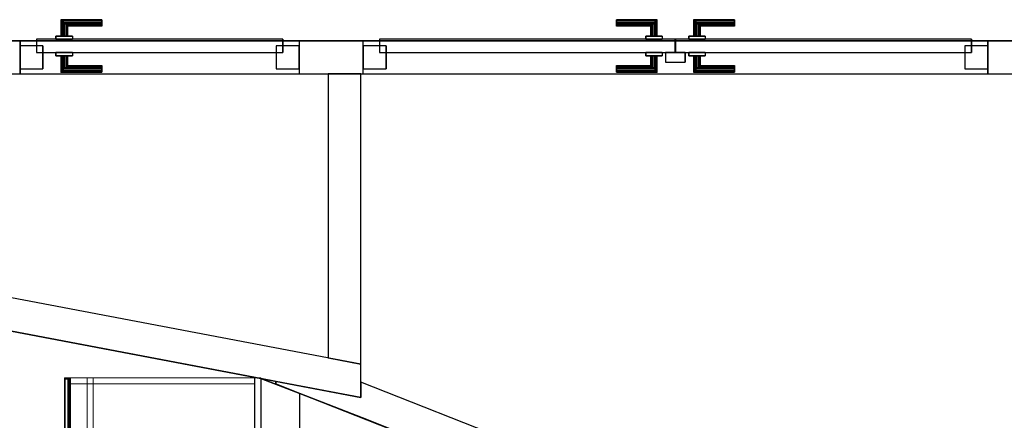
# Model space of a CAD drawing. Header units: metres. Extents: x 391.1 to 427.5, y 12.8 to 28.9.
# Tile 100 of 196: x 406.1 to 409.1, y 23.2 to 24.4. Entities that reach past the tile are written whole.
import ezdxf

# ---------------------------------------------------------------- set-up
doc = ezdxf.new("R2010")
doc.units = ezdxf.units.M
doc.layers.add('01_CARPINTERIA', color=5, linetype='Continuous', lineweight=25, true_color=0x0000ff)
doc.layers.add('01_SUELOS', color=7, linetype='Continuous', lineweight=25, true_color=0x007f00)
for name, color, linetype, lineweight in [('02_MOBILIARIO', 7, 'Continuous', 18), ('A-DETL-____-MBND', 7, 'Continuous', 18), ('A-GENM-____-OTLN', 7, 'Continuous', 18), ('A-WALL-____-MCUT', 7, 'Continuous', 25), ('A-WALL-____-OTLN', 7, 'Continuous', 25)]:
    doc.layers.add(name, color=color, linetype=linetype, lineweight=lineweight)

# ---------------------------------------------------------------- blocks, each defined once
blk = doc.blocks.new('Family - Taulells_PA-152060-03_PCI_P0A')
at = {"layer": 'A-DETL-____-MBND', "color": 253, "true_color": 0xaaaaaa}
for p, q in [((0, 0.6), (0, 0)), ((0, 0), (0, 0.6)), ((0, 0), (0, 0.6)), ((0, 0.6), (0, 0.6)), ((0.0001, 0.6), (0, 0.6)), ((0.6, 0.6), (0, 0.6)), ((0, 0.5963), (0.0001, 0.5967)), ((0.0001, 0.5967), (0, 0.5963)), ((0.0001, 0.5967), (0, 0.5963)), ((0.0001, 0.5967), (0, 0.5963)), ((0, 0.596), (0, 0.5963)), ((0, 0.5963), (0, 0.596)), ((0, 0.0037), (0, 0.5963)), ((0, 0.5963), (0, 0.0037)), ((0, 0.5963), (0, 0.596)), ((0, 0.5963), (0, 0.596)), ((0, 0.004), (0, 0.596)), ((0, 0.596), (0, 0.004)), ((0, 0.004), (0, 0.596)), ((0, 0.596), (0, 0.004)), ((0.0001, 0), (0.0001, 0.6)), ((0.0003, 0.6), (0.0001, 0.6)), ((0.0001, 0.5967), (0.0003, 0.597)), ((0.0003, 0.597), (0.0001, 0.5967)), ((0.0003, 0.597), (0.0001, 0.5967)), ((0.0003, 0.597), (0.0001, 0.5967)), ((0.0001, 0.0033), (0.0001, 0.5967)), ((0.0001, 0.5967), (0.0001, 0.0033)), ((0.0003, 0), (0.0003, 0.6)), ((0.0005, 0.6), (0.0003, 0.6)), ((0.0003, 0.597), (0.0005, 0.5973)), ((0.0005, 0.5973), (0.0003, 0.597)), ((0.0005, 0.5973), (0.0003, 0.597)), ((0.0005, 0.5973), (0.0003, 0.597)), ((0.0003, 0.003), (0.0003, 0.597)), ((0.0003, 0.597), (0.0003, 0.003)), ((0.0005, 0), (0.0005, 0.6)), ((0.0007, 0.6), (0.0005, 0.6)), ((0.0005, 0.5973), (0.0007, 0.5975)), ((0.0007, 0.5975), (0.0005, 0.5973)), ((0.0006, 0.5974), (0.0005, 0.5973)), ((0.0006, 0.5974), (0.0005, 0.5973)), ((0.0005, 0.0027), (0.0005, 0.5973)), ((0.0005, 0.5973), (0.0005, 0.0027)), ((0.0007, 0.5975), (0.0006, 0.5974)), ((0.0007, 0.5975), (0.0006, 0.5974)), ((0.0006, 0.5974), (0.0007, 0.5973)), ((0.0007, 0.5973), (0.0006, 0.5974)), ((0.0007, 0), (0.0007, 0.6)), ((0.001, 0.6), (0.0007, 0.6)), ((0.0007, 0.5975), (0.001, 0.5977)), ((0.001, 0.5977), (0.0007, 0.5975)), ((0.001, 0.5977), (0.0007, 0.5975)), ((0.001, 0.5977), (0.0007, 0.5975)), ((0.0007, 0.5975), (0.018, 0.5975)), ((0.018, 0.5975), (0.0007, 0.5975)), ((0.0007, 0.5973), (0.001, 0.597)), ((0.0007, 0.0027), (0.0007, 0.5973)), ((0.0007, 0.5973), (0.018, 0.5973)), ((0.001, 0.597), (0.0007, 0.5973)), ((0.0007, 0.5973), (0.0007, 0.0027)), ((0.018, 0.5973), (0.0007, 0.5973)), ((0.001, 0), (0.001, 0.6)), ((0.0013, 0.6), (0.001, 0.6)), ((0.001, 0.5977), (0.0013, 0.5979)), ((0.0013, 0.5979), (0.001, 0.5977)), ((0.0013, 0.5979), (0.001, 0.5977)), ((0.0013, 0.5979), (0.001, 0.5977)), ((0.001, 0.5977), (0.018, 0.5977)), ((0.018, 0.5977), (0.001, 0.5977)), ((0.001, 0.597), (0.0013, 0.5967)), ((0.001, 0.003), (0.001, 0.597)), ((0.001, 0.597), (0.018, 0.597)), ((0.0013, 0.5967), (0.001, 0.597)), ((0.001, 0.597), (0.001, 0.003)), ((0.018, 0.597), (0.001, 0.597)), ((0.0013, 0), (0.0013, 0.6)), ((0.0017, 0.6), (0.0013, 0.6)), ((0.0013, 0.5979), (0.0017, 0.598)), ((0.0017, 0.598), (0.0013, 0.5979)), ((0.0017, 0.598), (0.0013, 0.5979)), ((0.0017, 0.598), (0.0013, 0.5979)), ((0.0013, 0.5979), (0.018, 0.5979)), ((0.018, 0.5979), (0.0013, 0.5979)), ((0.0013, 0.5967), (0.0017, 0.5963)), ((0.0013, 0.0033), (0.0013, 0.5967)), ((0.0013, 0.5967), (0.018, 0.5967)), ((0.0017, 0.5963), (0.0013, 0.5967)), ((0.0013, 0.5967), (0.0013, 0.0033)), ((0.018, 0.5967), (0.0013, 0.5967)), ((0.0017, 0), (0.0017, 0.6)), ((0.002, 0.6), (0.0017, 0.6)), ((0.0017, 0.598), (0.002, 0.598)), ((0.002, 0.598), (0.0017, 0.598)), ((0.0017, 0.598), (0.018, 0.598)), ((0.018, 0.598), (0.0017, 0.598)), ((0.002, 0.598), (0.0017, 0.598)), ((0.002, 0.598), (0.0017, 0.598)), ((0.0017, 0.5963), (0.002, 0.596)), ((0.0017, 0.0037), (0.0017, 0.5963)), ((0.0017, 0.5963), (0.018, 0.5963)), ((0.002, 0.596), (0.0017, 0.5963)), ((0.0017, 0.5963), (0.0017, 0.0037)), ((0.018, 0.5963), (0.0017, 0.5963)), ((0.6, 0.6), (0.002, 0.6)), ((0.002, 0.6), (0.002, 0)), ((0.018, 0.598), (0.002, 0.598)), ((0.002, 0.598), (0.018, 0.598)), ((0.018, 0.598), (0.002, 0.598)), ((0.002, 0.598), (0.018, 0.598)), ((0.002, 0.596), (0.018, 0.596)), ((0.002, 0.004), (0.002, 0.596)), ((0.018, 0.596), (0.002, 0.596)), ((0.002, 0.596), (0.002, 0.004)), ((0.0025, 0.002), (0.0025, 0.598)), ((0.0025, 0.598), (0.011, 0.598)), ((0.011, 0.598), (0.0025, 0.598)), ((0.0025, 0.598), (0.0025, 0.002)), ((0.0025, 0.598), (0.0025, 0.002)), ((0.0025, 0.598), (0.011, 0.598)), ((0.011, 0.598), (0.0025, 0.598)), ((0.0025, 0.598), (0.0025, 0.002)), ((0.011, 0.598), (0.011, 0.002)), ((0.011, 0.598), (0.0129, 0.598)), ((0.0129, 0.598), (0.011, 0.598)), ((0.011, 0.598), (0.011, 0.002)), ((0.011, 0.598), (0.011, 0.002)), ((0.011, 0.598), (0.0137, 0.598)), ((0.0137, 0.598), (0.011, 0.598)), ((0.011, 0.598), (0.011, 0.002)), ((0.0129, 0.598), (0.0129, 0.002)), ((0.0129, 0.598), (0.0145, 0.598)), ((0.0145, 0.598), (0.0129, 0.598)), ((0.0129, 0.598), (0.0129, 0.002)), ((0.0137, 0.598), (0.0137, 0.002)), ((0.0137, 0.598), (0.0159, 0.598)), ((0.0159, 0.598), (0.0137, 0.598)), ((0.0137, 0.598), (0.0137, 0.002)), ((0.0145, 0.598), (0.0145, 0.002)), ((0.0145, 0.598), (0.0156, 0.598)), ((0.0156, 0.598), (0.0145, 0.598)), ((0.0145, 0.598), (0.0145, 0.002)), ((0.0156, 0.598), (0.0156, 0.002)), ((0.0156, 0.598), (0.016, 0.598)), ((0.016, 0.598), (0.0156, 0.598)), ((0.0156, 0.598), (0.0156, 0.002)), ((0.0159, 0.598), (0.0159, 0.002)), ((0.0159, 0.598), (0.0175, 0.598)), ((0.0175, 0.598), (0.0159, 0.598)), ((0.0159, 0.598), (0.0159, 0.002)), ((0.016, 0.598), (0.016, 0.002)), ((0.016, 0.598), (0.016, 0.002)), ((0.0175, 0.598), (0.0175, 0.002)), ((0.0175, 0.598), (0.018, 0.598)), ((0.018, 0.598), (0.0175, 0.598)), ((0.0175, 0.598), (0.0175, 0.002)), ((0.018, 0.598), (0.018, 0.002)), ((0.018, 0.598), (0.018, 0.002)), ((0.018, 0.598), (0.018, 0.5979)), ((0.018, 0.598), (0.018, 0.598)), ((0.018, 0.598), (0.018, 0.002)), ((0.018, 0.5979), (0.018, 0.598)), ((0.018, 0.598), (0.018, 0.598)), ((0.018, 0.002), (0.018, 0.598)), ((0.018, 0.5979), (0.018, 0.5977)), ((0.018, 0.5977), (0.018, 0.5979)), ((0.018, 0.5977), (0.018, 0.5975)), ((0.018, 0.5975), (0.018, 0.5977)), ((0.018, 0.5975), (0.018, 0.5973)), ((0.018, 0.5973), (0.018, 0.5975)), ((0.018, 0.5973), (0.018, 0.597)), ((0.018, 0.597), (0.018, 0.5973)), ((0.018, 0.597), (0.018, 0.5967)), ((0.018, 0.5967), (0.018, 0.597)), ((0.018, 0.5967), (0.018, 0.5963)), ((0.018, 0.5963), (0.018, 0.5967)), ((0.018, 0.5963), (0.018, 0.596)), ((0.018, 0.596), (0.018, 0.5963)), ((0.018, 0.596), (0.018, 0.004)), ((0.018, 0.004), (0.018, 0.596)), ((0.0192, 0.6), (0.5808, 0.6)), ((0.0192, 0.582), (0.0192, 0.6)), ((0.5808, 0.6), (0.0192, 0.6)), ((0.0192, 0.6), (0.0192, 0.582)), ((0.0192, 0), (0.0192, 0.6)), ((0.0192, 0.6), (0.5808, 0.6)), ((0.5808, 0.6), (0.0192, 0.6)), ((0.0192, 0.6), (0.0192, 0)), ((0.5808, 0.582), (0.0192, 0.582)), ((0.0192, 0.582), (0.5808, 0.582)), ((0.07, 0), (0.07, 0.6)), ((0.07, 0.6), (0.088, 0.6)), ((0.07, 0.6), (0.07, 0)), ((0.088, 0.6), (0.07, 0.6)), ((0.088, 0.6), (0.088, 0)), ((0.088, 0), (0.088, 0.6)), ((0.5808, 0.6), (0.5808, 0.582)), ((0.5808, 0.582), (0.5808, 0.6)), ((0.5808, 0.6), (0.5808, 0)), ((0.5808, 0), (0.5808, 0.6)), ((0.582, 0), (0.582, 0.6)), ((0.582, 0.6), (0.6, 0.6)), ((0.582, 0.6), (0.582, 0)), ((0.6, 0.6), (0.582, 0.6)), ((0.6, 0.6), (0.6, 0)), ((0.6, 0), (0.6, 0.6)), ((0.6, 0), (0.6, 0.6)), ((0.6, 0), (0.6, 0.6)), ((0, 0.0037), (0, 0.004)), ((0, 0.004), (0, 0.0037)), ((0, 0.0037), (0, 0.004)), ((0, 0.004), (0, 0.0037)), ((0.0001, 0.0033), (0, 0.0037)), ((0, 0.0037), (0.0001, 0.0033)), ((0.0001, 0.0033), (0, 0.0037)), ((0, 0.0037), (0.0001, 0.0033)), ((0, 0), (0, 0)), ((0, 0), (0.0001, 0)), ((0, 0), (0.6, 0)), ((0.0003, 0.003), (0.0001, 0.0033)), ((0.0001, 0.0033), (0.0003, 0.003)), ((0.0003, 0.003), (0.0001, 0.0033)), ((0.0001, 0.0033), (0.0003, 0.003)), ((0.0005, 0.0027), (0.0003, 0.003)), ((0.0003, 0.003), (0.0005, 0.0027)), ((0.0005, 0.0027), (0.0003, 0.003)), ((0.0003, 0.003), (0.0005, 0.0027)), ((0.0003, 0), (0.0005, 0)), ((0.0007, 0.0025), (0.0005, 0.0027)), ((0.0005, 0.0027), (0.0006, 0.0026)), ((0.0006, 0.0026), (0.0005, 0.0027)), ((0.0005, 0.0027), (0.0007, 0.0025)), ((0.0005, 0), (0.0007, 0)), ((0.0006, 0.0026), (0.0007, 0.0027)), ((0.0006, 0.0026), (0.0007, 0.0027)), ((0.0006, 0.0026), (0.0007, 0.0025)), ((0.0007, 0.0025), (0.0006, 0.0026)), ((0.0007, 0.0027), (0.001, 0.003)), ((0.0007, 0.0027), (0.001, 0.003)), ((0.018, 0.0027), (0.0007, 0.0027)), ((0.0007, 0.0027), (0.018, 0.0027)), ((0.001, 0.0023), (0.0007, 0.0025)), ((0.0007, 0.0025), (0.001, 0.0023)), ((0.018, 0.0025), (0.0007, 0.0025)), ((0.001, 0.0023), (0.0007, 0.0025)), ((0.0007, 0.0025), (0.001, 0.0023)), ((0.0007, 0.0025), (0.018, 0.0025)), ((0.0007, 0), (0.001, 0)), ((0.001, 0.003), (0.0013, 0.0033)), ((0.001, 0.003), (0.0013, 0.0033)), ((0.018, 0.003), (0.001, 0.003)), ((0.001, 0.003), (0.018, 0.003)), ((0.0013, 0.0021), (0.001, 0.0023)), ((0.001, 0.0023), (0.0013, 0.0021)), ((0.018, 0.0023), (0.001, 0.0023)), ((0.0013, 0.0021), (0.001, 0.0023)), ((0.001, 0.0023), (0.0013, 0.0021)), ((0.001, 0.0023), (0.018, 0.0023)), ((0.001, 0), (0.0013, 0)), ((0.0013, 0.0033), (0.0017, 0.0037)), ((0.0013, 0.0033), (0.0017, 0.0037)), ((0.018, 0.0033), (0.0013, 0.0033)), ((0.0013, 0.0033), (0.018, 0.0033)), ((0.0017, 0.002), (0.0013, 0.0021)), ((0.0013, 0.0021), (0.0017, 0.002)), ((0.018, 0.0021), (0.0013, 0.0021)), ((0.0017, 0.002), (0.0013, 0.0021)), ((0.0013, 0.0021), (0.0017, 0.002)), ((0.0013, 0.0021), (0.018, 0.0021)), ((0.0013, 0), (0.0017, 0)), ((0.0017, 0.0037), (0.002, 0.004)), ((0.0017, 0.0037), (0.002, 0.004)), ((0.018, 0.0037), (0.0017, 0.0037)), ((0.0017, 0.0037), (0.018, 0.0037)), ((0.002, 0.002), (0.0017, 0.002)), ((0.0017, 0.002), (0.002, 0.002)), ((0.018, 0.002), (0.0017, 0.002)), ((0.002, 0.002), (0.0017, 0.002)), ((0.0017, 0.002), (0.002, 0.002)), ((0.0017, 0.002), (0.018, 0.002)), ((0.0017, 0), (0.002, 0)), ((0.018, 0.004), (0.002, 0.004)), ((0.002, 0.004), (0.018, 0.004)), ((0.002, 0.002), (0.018, 0.002)), ((0.018, 0.002), (0.002, 0.002)), ((0.002, 0.002), (0.018, 0.002)), ((0.018, 0.002), (0.002, 0.002)), ((0.002, 0), (0.6, 0)), ((0.011, 0.002), (0.0025, 0.002)), ((0.0025, 0.002), (0.011, 0.002)), ((0.011, 0.002), (0.0025, 0.002)), ((0.0025, 0.002), (0.011, 0.002)), ((0.0129, 0.002), (0.011, 0.002)), ((0.011, 0.002), (0.0129, 0.002)), ((0.0137, 0.002), (0.011, 0.002)), ((0.011, 0.002), (0.0137, 0.002)), ((0.0145, 0.002), (0.0129, 0.002)), ((0.0129, 0.002), (0.0145, 0.002)), ((0.0159, 0.002), (0.0137, 0.002)), ((0.0137, 0.002), (0.0159, 0.002)), ((0.0156, 0.002), (0.0145, 0.002)), ((0.0145, 0.002), (0.0156, 0.002)), ((0.016, 0.002), (0.0156, 0.002)), ((0.0156, 0.002), (0.016, 0.002)), ((0.0175, 0.002), (0.0159, 0.002)), ((0.0159, 0.002), (0.0175, 0.002)), ((0.018, 0.002), (0.0175, 0.002)), ((0.0175, 0.002), (0.018, 0.002)), ((0.018, 0.004), (0.018, 0.0037)), ((0.018, 0.0037), (0.018, 0.004)), ((0.018, 0.0037), (0.018, 0.0033)), ((0.018, 0.0033), (0.018, 0.0037)), ((0.018, 0.0033), (0.018, 0.003)), ((0.018, 0.003), (0.018, 0.0033)), ((0.018, 0.003), (0.018, 0.0027)), ((0.018, 0.0027), (0.018, 0.003)), ((0.018, 0.0027), (0.018, 0.0025)), ((0.018, 0.0025), (0.018, 0.0027)), ((0.018, 0.0025), (0.018, 0.0023)), ((0.018, 0.0023), (0.018, 0.0025)), ((0.018, 0.0023), (0.018, 0.0021)), ((0.018, 0.0021), (0.018, 0.0023)), ((0.018, 0.0021), (0.018, 0.002)), ((0.018, 0.002), (0.018, 0.0021)), ((0.018, 0.002), (0.018, 0.002)), ((0.018, 0.002), (0.018, 0.002)), ((0.0192, 0), (0.0192, 0.018)), ((0.0192, 0.018), (0.5808, 0.018)), ((0.5808, 0.018), (0.0192, 0.018)), ((0.0192, 0.018), (0.0192, 0)), ((0.5808, 0), (0.0192, 0)), ((0.0192, 0), (0.5808, 0)), ((0.5808, 0), (0.0192, 0)), ((0.088, 0), (0.07, 0)), ((0.07, 0), (0.088, 0)), ((0.5808, 0.018), (0.5808, 0)), ((0.5808, 0), (0.5808, 0.018)), ((0.6, 0), (0.582, 0)), ((0.582, 0), (0.6, 0)), ((0.0001, 0), (0.0003, 0)), ((0.0192, 0), (0.5808, 0))]:
    blk.add_line(p, q, dxfattribs=at)
blk = doc.blocks.new('Family - Evans PA-152290-03_PCI_P0A')
at = {"layer": 'A-WALL-____-MCUT', "color": 253, "true_color": 0xaaaaaa}
for p, q in [((5.7985, 0.12), (1.7449, 0.12)), ((5.7895, 0.0729), (5.7985, 0.12)), ((5.7528, 0), (5.7823, 0.075)), ((5.7823, 0.075), (5.7895, 0.0729)), ((1.7449, 0), (5.7528, 0))]:
    blk.add_line(p, q, dxfattribs=at)
at = {"layer": 'A-WALL-____-OTLN', "color": 253, "true_color": 0xaaaaaa}
for p, q in [((5.7985, 0.12), (0, 0.12)), ((5.7895, 0.0729), (5.7985, 0.12)), ((5.7528, 0), (5.7823, 0.075)), ((5.7823, 0.075), (5.7895, 0.0729)), ((0, 0), (5.7528, 0))]:
    blk.add_line(p, q, dxfattribs=at)
at = {"layer": 'A-WALL-____-OTLN', "color": 253, "lineweight": 18, "true_color": 0xaaaaaa}
blk.add_line((0, 0), (5.7528, 0), dxfattribs=at)
blk = doc.blocks.new('Family - LONDR55-XX_ZZ-ARQ-CAA-M3D-Londres55-152321-03_PCI_P0A')
at = {"layer": '01_SUELOS', "color": 9, "true_color": 0xaad4aa}
for p, q in [((1.06, 0.7159), (6.46, 0.7159)), ((1.06, 0.7159), (6.46, 0.7159)), ((6.46, 0.7159), (1.06, 0.7159)), ((6.46, 0.7159), (1.06, 0.7159))]:
    blk.add_line(p, q, dxfattribs=at)
blk = doc.blocks.new('Family - Evans PA-152330-03_PCI_P0A')
at = {"layer": 'A-WALL-____-MCUT', "color": 253, "true_color": 0xaaaaaa}
for p, q in [((0.019, 0.1), (0, 0)), ((0.8879, 0.1), (0.019, 0.1)), ((0.8879, 0), (0.8879, 0.1)), ((0, 0), (0.8879, 0))]:
    blk.add_line(p, q, dxfattribs=at)
at = {"layer": 'A-WALL-____-OTLN', "color": 253, "true_color": 0xaaaaaa}
for p, q in [((0.019, 0.1), (0, 0)), ((0.8879, 0.1), (0.019, 0.1)), ((0.8879, 0), (0.8879, 0.1)), ((0, 0), (0.8879, 0))]:
    blk.add_line(p, q, dxfattribs=at)
at = {"layer": 'A-WALL-____-OTLN', "color": 253, "lineweight": 18, "true_color": 0xaaaaaa}
blk.add_line((0, 0), (0.8879, 0), dxfattribs=at)
blk = doc.blocks.new('Family - LONDR55-XX_ZZ-ARQ-CAA-M3D-Londres55-152354-03_PCI_P0A')
at = {"layer": '01_CARPINTERIA', "color": 161, "true_color": 0xaaaaff}
for p, q in [((0.1263, 0.1487), (0.125, 0.15)), ((0.125, 0.15), (0.125, 0.1)), ((0.125, 0.15), (0.1263, 0.1487)), ((0.25, 0.15), (0.125, 0.15)), ((0.13, 0.145), (0.1263, 0.1487)), ((0.1263, 0.1487), (0.1263, 0.1)), ((0.1263, 0.1487), (0.1263, 0.1)), ((0.1263, 0.1487), (0.13, 0.145)), ((0.25, 0.1487), (0.1263, 0.1487)), ((0.25, 0.1487), (0.1263, 0.1487)), ((0.135, 0.14), (0.13, 0.145)), ((0.13, 0.145), (0.13, 0.1)), ((0.13, 0.145), (0.13, 0.1)), ((0.13, 0.145), (0.135, 0.14)), ((0.25, 0.145), (0.13, 0.145)), ((0.25, 0.145), (0.13, 0.145)), ((0.135, 0.1), (0.135, 0.14)), ((0.135, 0.14), (0.135, 0.1)), ((0.135, 0.14), (0.14, 0.135)), ((0.14, 0.135), (0.135, 0.14)), ((0.135, 0.14), (0.25, 0.14)), ((0.25, 0.14), (0.135, 0.14)), ((0.14, 0.135), (0.14, 0.1)), ((0.14, 0.135), (0.1437, 0.1313)), ((0.1437, 0.1313), (0.14, 0.135)), ((0.14, 0.135), (0.14, 0.1)), ((0.25, 0.135), (0.14, 0.135)), ((0.25, 0.135), (0.14, 0.135)), ((0.1437, 0.1313), (0.1437, 0.1)), ((0.1437, 0.1313), (0.145, 0.13)), ((0.145, 0.13), (0.1437, 0.1313)), ((0.1437, 0.1313), (0.1437, 0.1)), ((0.25, 0.1313), (0.1437, 0.1313)), ((0.25, 0.1313), (0.1437, 0.1313)), ((0.145, 0.13), (0.145, 0.1)), ((0.25, 0.13), (0.145, 0.13)), ((0.25, 0.1487), (0.25, 0.15)), ((0.25, 0.15), (0.25, 0.1487)), ((0.25, 0.145), (0.25, 0.1487)), ((0.25, 0.1487), (0.25, 0.145)), ((0.25, 0.145), (0.25, 0.14)), ((0.25, 0.14), (0.25, 0.145)), ((0.25, 0.14), (0.25, 0.135)), ((0.25, 0.135), (0.25, 0.14)), ((0.25, 0.135), (0.25, 0.1313)), ((0.25, 0.1313), (0.25, 0.135)), ((0.25, 0.1313), (0.25, 0.13)), ((0.25, 0.13), (0.25, 0.1313)), ((0.16, 0.1), (0.11, 0.1)), ((0.11, 0.1), (0.16, 0.1)), ((0.11, 0.1), (0.11, 0.09)), ((0.11, 0.09), (0.11, 0.1)), ((0.1263, 0.1), (0.125, 0.1)), ((0.125, 0.1), (0.1263, 0.1)), ((0.13, 0.1), (0.1263, 0.1)), ((0.1263, 0.1), (0.13, 0.1)), ((0.135, 0.1), (0.13, 0.1)), ((0.13, 0.1), (0.135, 0.1)), ((0.14, 0.1), (0.135, 0.1)), ((0.135, 0.1), (0.14, 0.1)), ((0.14, 0.1), (0.1437, 0.1)), ((0.1437, 0.1), (0.14, 0.1)), ((0.1437, 0.1), (0.145, 0.1)), ((0.145, 0.1), (0.1437, 0.1)), ((0.16, 0.1), (0.16, 0.09)), ((0.16, 0.1), (0.16, 0.09)), ((0.07, 0.07), (0, 0.07)), ((0, 0.07), (0, 0)), ((0.07, 0.07), (0, 0.07)), ((0, 0.07), (0, 0)), ((0.8032, 0.09), (0.05, 0.09)), ((0.05, 0.09), (0.05, 0.05)), ((0.8032, 0.09), (0.05, 0.09)), ((0.05, 0.09), (0.05, 0.05)), ((0.07, 0), (0.07, 0.07)), ((0.07, 0.07), (0.07, 0)), ((0.16, 0.09), (0.11, 0.09)), ((0.11, 0.09), (0.16, 0.09)), ((0.8532, 0.07), (0.7832, 0.07)), ((0.7832, 0.07), (0.7832, 0)), ((0.8532, 0.07), (0.7832, 0.07)), ((0.7832, 0.07), (0.7832, 0)), ((0.8032, 0.05), (0.8032, 0.09)), ((0.8032, 0.09), (0.8032, 0.05)), ((0.8532, 0), (0.8532, 0.07)), ((0.8532, 0.07), (0.8532, 0)), ((0.05, 0.05), (0.8032, 0.05)), ((0.05, 0.05), (0.8032, 0.05)), ((0.11, 0.05), (0.16, 0.05)), ((0.16, 0.05), (0.11, 0.05)), ((0.11, 0.05), (0.11, 0.04)), ((0.11, 0.04), (0.11, 0.05)), ((0.11, 0.04), (0.16, 0.04)), ((0.16, 0.04), (0.11, 0.04)), ((0.1263, 0.04), (0.125, 0.04)), ((0.125, 0.04), (0.1263, 0.04)), ((0.125, 0.04), (0.125, -0.01)), ((0.13, 0.04), (0.1263, 0.04)), ((0.1263, 0.04), (0.13, 0.04)), ((0.1263, 0.04), (0.1263, -0.0087)), ((0.1263, 0.04), (0.1263, -0.0087)), ((0.13, 0.04), (0.135, 0.04)), ((0.135, 0.04), (0.13, 0.04)), ((0.13, 0.04), (0.13, -0.005)), ((0.13, 0.04), (0.13, -0.005)), ((0.135, 0.04), (0.14, 0.04)), ((0.14, 0.04), (0.135, 0.04)), ((0.135, 0), (0.135, 0.04)), ((0.135, 0.04), (0.135, 0)), ((0.14, 0.04), (0.1437, 0.04)), ((0.1437, 0.04), (0.14, 0.04)), ((0.14, 0.04), (0.14, 0.005)), ((0.14, 0.04), (0.14, 0.005)), ((0.1437, 0.04), (0.145, 0.04)), ((0.145, 0.04), (0.1437, 0.04)), ((0.1437, 0.04), (0.1437, 0.0087)), ((0.1437, 0.04), (0.1437, 0.0087)), ((0.145, 0.04), (0.145, 0.01)), ((0.16, 0.05), (0.16, 0.04)), ((0.16, 0.05), (0.16, 0.04)), ((0, 0), (0.07, 0)), ((0, 0), (0.07, 0)), ((0.14, 0.005), (0.135, 0)), ((0.135, 0), (0.14, 0.005)), ((0.25, 0), (0.135, 0)), ((0.135, 0), (0.25, 0)), ((0.1437, 0.0087), (0.14, 0.005)), ((0.14, 0.005), (0.1437, 0.0087)), ((0.14, 0.005), (0.25, 0.005)), ((0.14, 0.005), (0.25, 0.005)), ((0.145, 0.01), (0.1437, 0.0087)), ((0.1437, 0.0087), (0.145, 0.01)), ((0.1437, 0.0087), (0.25, 0.0087)), ((0.1437, 0.0087), (0.25, 0.0087)), ((0.145, 0.01), (0.25, 0.01)), ((0.25, 0.0087), (0.25, 0.01)), ((0.25, 0.01), (0.25, 0.0087)), ((0.25, 0.005), (0.25, 0.0087)), ((0.25, 0.0087), (0.25, 0.005)), ((0.25, 0.005), (0.25, 0)), ((0.25, 0), (0.25, 0.005)), ((0.25, 0), (0.25, -0.005)), ((0.25, -0.005), (0.25, 0)), ((0.7832, 0), (0.8532, 0)), ((0.7832, 0), (0.8532, 0)), ((0.125, -0.01), (0.1263, -0.0087)), ((0.1263, -0.0087), (0.125, -0.01)), ((0.125, -0.01), (0.25, -0.01)), ((0.1263, -0.0087), (0.13, -0.005)), ((0.13, -0.005), (0.1263, -0.0087)), ((0.1263, -0.0087), (0.25, -0.0087)), ((0.1263, -0.0087), (0.25, -0.0087)), ((0.13, -0.005), (0.135, 0)), ((0.135, 0), (0.13, -0.005)), ((0.13, -0.005), (0.25, -0.005)), ((0.13, -0.005), (0.25, -0.005)), ((0.25, -0.005), (0.25, -0.0087)), ((0.25, -0.0087), (0.25, -0.005)), ((0.25, -0.0087), (0.25, -0.01)), ((0.25, -0.01), (0.25, -0.0087))]:
    blk.add_line(p, q, dxfattribs=at)
blk = doc.blocks.new('Family - Porta PA-152355-03_PCI_P0A')
blk.add_blockref('Family - LONDR55-XX_ZZ-ARQ-CAA-M3D-Londres55-152354-03_PCI_P0A', (0, 0))
blk = doc.blocks.new('Family - Evans PA-152442-03_PCI_P0A')
at = {"layer": 'A-WALL-____-MCUT', "color": 253, "true_color": 0xaaaaaa}
for p, q in [((3.0768, 0.1), (0.2411, 0.1)), ((0.2411, 0.1), (0.2582, 0.0565)), ((3.1162, 0), (3.0768, 0.1)), ((0.2582, 0.0565), (-0.0007, 0.0075)), ((-0.0007, 0.0075), (0, 0)), ((0, 0), (1.9765, 0)), ((1.9765, 0), (1.9758, 0.0019)), ((1.9758, 0.0019), (2.0026, 0.0019)), ((2.0026, 0.0019), (2.0034, 0)), ((2.0034, 0), (3.1162, 0))]:
    blk.add_line(p, q, dxfattribs=at)
at = {"layer": 'A-WALL-____-OTLN', "color": 253, "true_color": 0xaaaaaa}
for p, q in [((0.2411, 0.1), (0.2582, 0.0565)), ((3.0768, 0.1), (0.2411, 0.1)), ((3.1162, 0), (3.0768, 0.1)), ((0.2582, 0.0565), (-0.0007, 0.0075)), ((-0.0007, 0.0075), (0, 0)), ((0, 0), (1.9765, 0)), ((1.9758, 0.0019), (2.0026, 0.0019)), ((1.9765, 0), (1.9758, 0.0019)), ((2.0026, 0.0019), (2.0034, 0)), ((2.0034, 0), (3.1162, 0))]:
    blk.add_line(p, q, dxfattribs=at)
at = {"layer": 'A-WALL-____-OTLN', "color": 253, "lineweight": 18, "true_color": 0xaaaaaa}
blk.add_line((0, 0), (3.1162, 0), dxfattribs=at)
blk = doc.blocks.new('Family - Evans PA-152483-03_PCI_P0A')
at = {"layer": 'A-WALL-____-MCUT', "color": 253, "true_color": 0xaaaaaa}
for p, q in [((-0.019, 0.1), (0, 0)), ((1.1449, 0.1), (-0.019, 0.1)), ((1.1639, 0), (1.1449, 0.1)), ((0, 0), (1.1639, 0))]:
    blk.add_line(p, q, dxfattribs=at)
at = {"layer": 'A-WALL-____-OTLN', "color": 253, "true_color": 0xaaaaaa}
for p, q in [((-0.019, 0.1), (0, 0)), ((1.1449, 0.1), (-0.019, 0.1)), ((1.1639, 0), (1.1449, 0.1)), ((0, 0), (1.1639, 0))]:
    blk.add_line(p, q, dxfattribs=at)
at = {"layer": 'A-WALL-____-OTLN', "color": 253, "lineweight": 18, "true_color": 0xaaaaaa}
blk.add_line((0, 0), (1.1639, 0), dxfattribs=at)
blk = doc.blocks.new('Family - Evans PA-152603-03_PCI_P0A')
at = {"layer": 'A-WALL-____-MCUT', "color": 253, "true_color": 0xaaaaaa}
for p, q in [((0.6225, 0.1), (0, 0.1)), ((0.6225, 0), (0.6225, 0.1)), ((2.727, 0.1), (2.5316, 0.1)), ((2.5316, 0.1), (2.5316, 0)), ((2.727, 0), (2.727, 0.1)), ((3.5802, 0.1), (3.5802, 0)), ((3.9845, 0.1), (3.5802, 0.1)), ((0, 0), (0.6225, 0)), ((2.5316, 0), (2.727, 0)), ((3.5802, 0), (3.9845, 0))]:
    blk.add_line(p, q, dxfattribs=at)
at = {"layer": 'A-WALL-____-OTLN', "color": 253, "true_color": 0xaaaaaa}
for p, q in [((5.2009, 0.1), (0, 0.1)), ((2.5316, 0.1), (0.6225, 0.1)), ((0.6225, 0.1), (0.6225, 0)), ((2.5316, 0.1), (2.5316, 0)), ((2.727, 0), (2.727, 0.1)), ((3.5802, 0.1), (2.727, 0.1)), ((3.5802, 0), (3.5802, 0.1)), ((0, 0), (5.2009, 0)), ((2.727, 0), (3.5802, 0)), ((0.6225, 0), (2.5316, 0))]:
    blk.add_line(p, q, dxfattribs=at)
at = {"layer": 'A-WALL-____-OTLN', "color": 253, "lineweight": 18, "true_color": 0xaaaaaa}
blk.add_line((0, 0), (5.2009, 0), dxfattribs=at)
blk = doc.blocks.new('Family - Vano de puerta PA-152607-03_PCI_P0A')
at = {"layer": 'A-GENM-____-OTLN', "color": 253, "true_color": 0xaaaaaa}
for p, q in [((407.185, 24.3496), (407.185, 24.2496)), ((409.0941, 24.3496), (407.185, 24.3496)), ((407.185, 24.3496), (407.185, 24.2496)), ((407.185, 24.3496), (409.0941, 24.3496)), ((409.0941, 24.2496), (409.0941, 24.3496)), ((409.0941, 24.3496), (409.0941, 24.2496)), ((407.185, 24.2496), (409.0941, 24.2496)), ((409.0941, 24.2496), (407.185, 24.2496))]:
    blk.add_line(p, q, dxfattribs=at)
blk = doc.blocks.new('Family - Vano de puerta PA-152609-03_PCI_P0A')
at = {"layer": 'A-GENM-____-OTLN', "color": 253, "true_color": 0xaaaaaa}
for p, q in [((406.9896, 24.3496), (406.1364, 24.3496)), ((406.1364, 24.3496), (406.1364, 24.2496)), ((406.1364, 24.3496), (406.9896, 24.3496)), ((406.1364, 24.2496), (406.1364, 24.3496)), ((406.9896, 24.2496), (406.9896, 24.3496)), ((406.9896, 24.2496), (406.9896, 24.3496)), ((406.1364, 24.2496), (406.9896, 24.2496)), ((406.9896, 24.2496), (406.1364, 24.2496))]:
    blk.add_line(p, q, dxfattribs=at)
blk = doc.blocks.new('Family - LONDR55-XX_ZZ-ARQ-CAA-M3D-Londres55-152611-03_PCI_P0A')
at = {"layer": '01_SUELOS', "color": 9, "true_color": 0xaad4aa}
for p, q in [((7.6947, 10.0774), (6.8447, 10.239)), ((6.8447, 10.239), (7.6947, 10.0774)), ((7.8147, 10.0318), (7.6947, 10.0774)), ((7.6947, 10.0774), (7.8147, 10.0318)), ((8.024, 9.9494), (7.8147, 10.0318)), ((7.8147, 10.0318), (8.024, 9.9494)), ((10.6397, 8.9201), (8.024, 9.9494)), ((8.024, 9.9494), (10.6397, 8.9201))]:
    blk.add_line(p, q, dxfattribs=at)
blk = doc.blocks.new('Family - LONDR55-XX_ZZ-ARQ-CAA-M3D-Londres55-152646-03_PCI_P0A')
at = {"layer": '01_CARPINTERIA', "color": 161, "true_color": 0xaaaaff}
for p, q in [((0.774, 0.1487), (0.774, 0.15)), ((0.774, 0.15), (0.774, 0.1487)), ((0.899, 0.15), (0.774, 0.15)), ((0.774, 0.145), (0.774, 0.1487)), ((0.774, 0.1487), (0.774, 0.145)), ((0.8977, 0.1487), (0.774, 0.1487)), ((0.8977, 0.1487), (0.774, 0.1487)), ((0.774, 0.14), (0.774, 0.145)), ((0.774, 0.145), (0.774, 0.14)), ((0.894, 0.145), (0.774, 0.145)), ((0.894, 0.145), (0.774, 0.145)), ((0.774, 0.135), (0.774, 0.14)), ((0.774, 0.14), (0.774, 0.135)), ((0.774, 0.14), (0.889, 0.14)), ((0.889, 0.14), (0.774, 0.14)), ((0.774, 0.135), (0.774, 0.1313)), ((0.774, 0.1313), (0.774, 0.135)), ((0.884, 0.135), (0.774, 0.135)), ((0.884, 0.135), (0.774, 0.135)), ((0.774, 0.1313), (0.774, 0.13)), ((0.774, 0.13), (0.774, 0.1313)), ((0.8804, 0.1313), (0.774, 0.1313)), ((0.8804, 0.1313), (0.774, 0.1313)), ((0.879, 0.13), (0.774, 0.13)), ((0.879, 0.13), (0.8804, 0.1313)), ((0.8804, 0.1313), (0.879, 0.13)), ((0.879, 0.1), (0.879, 0.13)), ((0.8804, 0.1313), (0.884, 0.135)), ((0.884, 0.135), (0.8804, 0.1313)), ((0.8804, 0.1), (0.8804, 0.1313)), ((0.8804, 0.1), (0.8804, 0.1313)), ((0.884, 0.135), (0.889, 0.14)), ((0.889, 0.14), (0.884, 0.135)), ((0.884, 0.1), (0.884, 0.135)), ((0.884, 0.1), (0.884, 0.135)), ((0.894, 0.145), (0.889, 0.14)), ((0.889, 0.14), (0.894, 0.145)), ((0.889, 0.14), (0.889, 0.1)), ((0.889, 0.1), (0.889, 0.14)), ((0.8977, 0.1487), (0.894, 0.145)), ((0.894, 0.145), (0.8977, 0.1487)), ((0.894, 0.1), (0.894, 0.145)), ((0.894, 0.1), (0.894, 0.145)), ((0.899, 0.15), (0.8977, 0.1487)), ((0.8977, 0.1487), (0.899, 0.15)), ((0.8977, 0.1), (0.8977, 0.1487)), ((0.8977, 0.1), (0.8977, 0.1487)), ((0.899, 0.1), (0.899, 0.15)), ((1.0114, 0.1487), (1.01, 0.15)), ((1.01, 0.15), (1.01, 0.1)), ((1.01, 0.15), (1.0114, 0.1487)), ((1.135, 0.15), (1.01, 0.15)), ((1.015, 0.145), (1.0114, 0.1487)), ((1.0114, 0.1487), (1.0114, 0.1)), ((1.0114, 0.1487), (1.0114, 0.1)), ((1.0114, 0.1487), (1.015, 0.145)), ((1.135, 0.1487), (1.0114, 0.1487)), ((1.135, 0.1487), (1.0114, 0.1487)), ((1.02, 0.14), (1.015, 0.145)), ((1.015, 0.145), (1.015, 0.1)), ((1.015, 0.145), (1.015, 0.1)), ((1.015, 0.145), (1.02, 0.14)), ((1.135, 0.145), (1.015, 0.145)), ((1.135, 0.145), (1.015, 0.145)), ((1.02, 0.1), (1.02, 0.14)), ((1.02, 0.14), (1.02, 0.1)), ((1.02, 0.14), (1.025, 0.135)), ((1.025, 0.135), (1.02, 0.14)), ((1.02, 0.14), (1.135, 0.14)), ((1.135, 0.14), (1.02, 0.14)), ((1.025, 0.135), (1.025, 0.1)), ((1.025, 0.135), (1.0287, 0.1313)), ((1.0287, 0.1313), (1.025, 0.135)), ((1.025, 0.135), (1.025, 0.1)), ((1.135, 0.135), (1.025, 0.135)), ((1.135, 0.135), (1.025, 0.135)), ((1.0287, 0.1313), (1.0287, 0.1)), ((1.0287, 0.1313), (1.03, 0.13)), ((1.03, 0.13), (1.0287, 0.1313)), ((1.0287, 0.1313), (1.0287, 0.1)), ((1.135, 0.1313), (1.0287, 0.1313)), ((1.135, 0.1313), (1.0287, 0.1313)), ((1.03, 0.13), (1.03, 0.1)), ((1.135, 0.13), (1.03, 0.13)), ((1.135, 0.1487), (1.135, 0.15)), ((1.135, 0.15), (1.135, 0.1487)), ((1.135, 0.145), (1.135, 0.1487)), ((1.135, 0.1487), (1.135, 0.145)), ((1.135, 0.145), (1.135, 0.14)), ((1.135, 0.14), (1.135, 0.145)), ((1.135, 0.14), (1.135, 0.135)), ((1.135, 0.135), (1.135, 0.14)), ((1.135, 0.135), (1.135, 0.1313)), ((1.135, 0.1313), (1.135, 0.135)), ((1.135, 0.1313), (1.135, 0.13)), ((1.135, 0.13), (1.135, 0.1313)), ((0.914, 0.1), (0.864, 0.1)), ((0.864, 0.1), (0.914, 0.1)), ((0.864, 0.1), (0.864, 0.09)), ((0.864, 0.09), (0.864, 0.1)), ((0.8804, 0.1), (0.879, 0.1)), ((0.879, 0.1), (0.8804, 0.1)), ((0.884, 0.1), (0.8804, 0.1)), ((0.8804, 0.1), (0.884, 0.1)), ((0.889, 0.1), (0.884, 0.1)), ((0.884, 0.1), (0.889, 0.1)), ((0.894, 0.1), (0.889, 0.1)), ((0.889, 0.1), (0.894, 0.1)), ((0.894, 0.1), (0.8977, 0.1)), ((0.8977, 0.1), (0.894, 0.1)), ((0.8977, 0.1), (0.899, 0.1)), ((0.899, 0.1), (0.8977, 0.1)), ((0.914, 0.1), (0.914, 0.09)), ((0.914, 0.1), (0.914, 0.09)), ((1.045, 0.1), (0.995, 0.1)), ((0.995, 0.1), (1.045, 0.1)), ((0.995, 0.1), (0.995, 0.09)), ((0.995, 0.09), (0.995, 0.1)), ((1.0114, 0.1), (1.01, 0.1)), ((1.01, 0.1), (1.0114, 0.1)), ((1.015, 0.1), (1.0114, 0.1)), ((1.0114, 0.1), (1.015, 0.1)), ((1.02, 0.1), (1.015, 0.1)), ((1.015, 0.1), (1.02, 0.1)), ((1.025, 0.1), (1.02, 0.1)), ((1.02, 0.1), (1.025, 0.1)), ((1.025, 0.1), (1.0287, 0.1)), ((1.0287, 0.1), (1.025, 0.1)), ((1.0287, 0.1), (1.03, 0.1)), ((1.03, 0.1), (1.0287, 0.1)), ((1.045, 0.1), (1.045, 0.09)), ((1.045, 0.1), (1.045, 0.09)), ((0.07, 0.07), (0, 0.07)), ((0, 0.07), (0, 0)), ((0.07, 0.07), (0, 0.07)), ((0, 0.07), (0, 0)), ((0.954, 0.09), (0.05, 0.09)), ((0.05, 0.09), (0.05, 0.05)), ((0.954, 0.09), (0.05, 0.09)), ((0.05, 0.09), (0.05, 0.05)), ((0.07, 0), (0.07, 0.07)), ((0.07, 0.07), (0.07, 0)), ((0.914, 0.09), (0.864, 0.09)), ((0.864, 0.09), (0.914, 0.09)), ((0.954, 0.05), (0.954, 0.09)), ((0.954, 0.09), (0.954, 0.05)), ((1.8591, 0.09), (0.955, 0.09)), ((0.955, 0.09), (0.955, 0.05)), ((1.8591, 0.09), (0.955, 0.09)), ((0.955, 0.09), (0.955, 0.05)), ((1.045, 0.09), (0.995, 0.09)), ((0.995, 0.09), (1.045, 0.09)), ((1.9091, 0.07), (1.8391, 0.07)), ((1.8391, 0.07), (1.8391, 0)), ((1.9091, 0.07), (1.8391, 0.07)), ((1.8391, 0.07), (1.8391, 0)), ((1.8591, 0.05), (1.8591, 0.09)), ((1.8591, 0.09), (1.8591, 0.05)), ((1.9091, 0), (1.9091, 0.07)), ((1.9091, 0.07), (1.9091, 0)), ((0.05, 0.05), (0.954, 0.05)), ((0.05, 0.05), (0.954, 0.05)), ((0.864, 0.05), (0.914, 0.05)), ((0.914, 0.05), (0.864, 0.05)), ((0.864, 0.05), (0.864, 0.04)), ((0.864, 0.04), (0.864, 0.05)), ((0.864, 0.04), (0.914, 0.04)), ((0.914, 0.04), (0.864, 0.04)), ((0.8804, 0.04), (0.879, 0.04)), ((0.879, 0.04), (0.8804, 0.04)), ((0.879, 0.01), (0.879, 0.04)), ((0.884, 0.04), (0.8804, 0.04)), ((0.8804, 0.04), (0.884, 0.04)), ((0.8804, 0.0087), (0.8804, 0.04)), ((0.8804, 0.0087), (0.8804, 0.04)), ((0.884, 0.04), (0.889, 0.04)), ((0.889, 0.04), (0.884, 0.04)), ((0.884, 0.005), (0.884, 0.04)), ((0.884, 0.005), (0.884, 0.04)), ((0.889, 0.04), (0.894, 0.04)), ((0.894, 0.04), (0.889, 0.04)), ((0.889, 0.04), (0.889, 0)), ((0.889, 0), (0.889, 0.04)), ((0.894, 0.04), (0.8977, 0.04)), ((0.8977, 0.04), (0.894, 0.04)), ((0.894, -0.005), (0.894, 0.04)), ((0.894, -0.005), (0.894, 0.04)), ((0.8977, 0.04), (0.899, 0.04)), ((0.899, 0.04), (0.8977, 0.04)), ((0.8977, -0.0087), (0.8977, 0.04)), ((0.8977, -0.0087), (0.8977, 0.04)), ((0.899, -0.01), (0.899, 0.04)), ((0.914, 0.05), (0.914, 0.04)), ((0.914, 0.05), (0.914, 0.04)), ((0.984, 0.05), (0.924, 0.05)), ((0.924, 0.05), (0.924, 0.02)), ((0.984, 0.05), (0.924, 0.05)), ((0.924, 0.05), (0.924, 0.02)), ((0.955, 0.05), (1.8591, 0.05)), ((0.955, 0.05), (1.8591, 0.05)), ((0.984, 0.02), (0.984, 0.05)), ((0.984, 0.05), (0.984, 0.02)), ((0.995, 0.05), (1.045, 0.05)), ((1.045, 0.05), (0.995, 0.05)), ((0.995, 0.05), (0.995, 0.04)), ((0.995, 0.04), (0.995, 0.05)), ((0.995, 0.04), (1.045, 0.04)), ((1.045, 0.04), (0.995, 0.04)), ((1.0114, 0.04), (1.01, 0.04)), ((1.01, 0.04), (1.0114, 0.04)), ((1.01, 0.04), (1.01, -0.01)), ((1.015, 0.04), (1.0114, 0.04)), ((1.0114, 0.04), (1.015, 0.04)), ((1.0114, 0.04), (1.0114, -0.0087)), ((1.0114, 0.04), (1.0114, -0.0087)), ((1.015, 0.04), (1.02, 0.04)), ((1.02, 0.04), (1.015, 0.04)), ((1.015, 0.04), (1.015, -0.005)), ((1.015, 0.04), (1.015, -0.005)), ((1.02, 0.04), (1.025, 0.04)), ((1.025, 0.04), (1.02, 0.04)), ((1.02, 0), (1.02, 0.04)), ((1.02, 0.04), (1.02, 0)), ((1.025, 0.04), (1.0287, 0.04)), ((1.0287, 0.04), (1.025, 0.04)), ((1.025, 0.04), (1.025, 0.005)), ((1.025, 0.04), (1.025, 0.005)), ((1.0287, 0.04), (1.03, 0.04)), ((1.03, 0.04), (1.0287, 0.04)), ((1.0287, 0.04), (1.0287, 0.0087)), ((1.0287, 0.04), (1.0287, 0.0087)), ((1.03, 0.04), (1.03, 0.01)), ((1.045, 0.05), (1.045, 0.04)), ((1.045, 0.05), (1.045, 0.04)), ((0, 0), (0.07, 0)), ((0, 0), (0.07, 0)), ((0.774, 0.0087), (0.774, 0.01)), ((0.774, 0.01), (0.774, 0.0087)), ((0.774, 0.01), (0.879, 0.01)), ((0.774, 0.005), (0.774, 0.0087)), ((0.774, 0.0087), (0.774, 0.005)), ((0.774, 0.0087), (0.8804, 0.0087)), ((0.774, 0.0087), (0.8804, 0.0087)), ((0.774, 0), (0.774, 0.005)), ((0.774, 0.005), (0.774, 0)), ((0.774, 0.005), (0.884, 0.005)), ((0.774, 0.005), (0.884, 0.005)), ((0.774, -0.005), (0.774, 0)), ((0.889, 0), (0.774, 0)), ((0.774, 0), (0.889, 0)), ((0.8804, 0.0087), (0.879, 0.01)), ((0.879, 0.01), (0.8804, 0.0087)), ((0.884, 0.005), (0.8804, 0.0087)), ((0.8804, 0.0087), (0.884, 0.005)), ((0.889, 0), (0.884, 0.005)), ((0.884, 0.005), (0.889, 0)), ((0.894, -0.005), (0.889, 0)), ((0.924, 0.02), (0.984, 0.02)), ((0.924, 0.02), (0.984, 0.02)), ((1.02, 0), (1.015, -0.005)), ((1.025, 0.005), (1.02, 0)), ((1.02, 0), (1.025, 0.005)), ((1.135, 0), (1.02, 0)), ((1.02, 0), (1.135, 0)), ((1.0287, 0.0087), (1.025, 0.005)), ((1.025, 0.005), (1.0287, 0.0087)), ((1.025, 0.005), (1.135, 0.005)), ((1.025, 0.005), (1.135, 0.005)), ((1.03, 0.01), (1.0287, 0.0087)), ((1.0287, 0.0087), (1.03, 0.01)), ((1.0287, 0.0087), (1.135, 0.0087)), ((1.0287, 0.0087), (1.135, 0.0087)), ((1.03, 0.01), (1.135, 0.01)), ((1.135, 0.0087), (1.135, 0.01)), ((1.135, 0.01), (1.135, 0.0087)), ((1.135, 0.005), (1.135, 0.0087)), ((1.135, 0.0087), (1.135, 0.005)), ((1.135, 0.005), (1.135, 0)), ((1.135, 0), (1.135, 0.005)), ((1.135, 0), (1.135, -0.005)), ((1.135, -0.005), (1.135, 0)), ((1.8391, 0), (1.9091, 0)), ((1.8391, 0), (1.9091, 0)), ((0.774, 0), (0.774, -0.005)), ((0.774, -0.005), (0.774, -0.0087)), ((0.774, -0.0087), (0.774, -0.005)), ((0.774, -0.005), (0.894, -0.005)), ((0.774, -0.005), (0.894, -0.005)), ((0.774, -0.0087), (0.774, -0.01)), ((0.774, -0.01), (0.774, -0.0087)), ((0.774, -0.0087), (0.8977, -0.0087)), ((0.774, -0.0087), (0.8977, -0.0087)), ((0.774, -0.01), (0.899, -0.01)), ((0.889, 0), (0.894, -0.005)), ((0.894, -0.005), (0.8977, -0.0087)), ((0.8977, -0.0087), (0.894, -0.005)), ((0.8977, -0.0087), (0.899, -0.01)), ((0.899, -0.01), (0.8977, -0.0087)), ((1.01, -0.01), (1.0114, -0.0087)), ((1.0114, -0.0087), (1.01, -0.01)), ((1.01, -0.01), (1.135, -0.01)), ((1.0114, -0.0087), (1.015, -0.005)), ((1.015, -0.005), (1.0114, -0.0087)), ((1.0114, -0.0087), (1.135, -0.0087)), ((1.0114, -0.0087), (1.135, -0.0087)), ((1.015, -0.005), (1.02, 0)), ((1.015, -0.005), (1.135, -0.005)), ((1.015, -0.005), (1.135, -0.005)), ((1.135, -0.005), (1.135, -0.0087)), ((1.135, -0.0087), (1.135, -0.005)), ((1.135, -0.0087), (1.135, -0.01)), ((1.135, -0.01), (1.135, -0.0087))]:
    blk.add_line(p, q, dxfattribs=at)
blk = doc.blocks.new('Family - Porta PA-152647-03_PCI_P0A')
blk.add_blockref('Family - LONDR55-XX_ZZ-ARQ-CAA-M3D-Londres55-152646-03_PCI_P0A', (0, 0))
blk = doc.blocks.new('LONDR55-XX_ZZ-ARQ-CAA-M3D-Londres55_ifc-1-03_PCI_P0A')
at = {"layer": '01_CARPINTERIA', "color": 253, "lineweight": 18, "true_color": 0xaaaaaa}
for name, p in [('Family - Porta PA-152355-03_PCI_P0A', (406.1364, 24.2646)), ('Family - Porta PA-152647-03_PCI_P0A', (407.185, 24.2646))]:
    blk.add_blockref(name, p, dxfattribs=at)
at = {"layer": '01_SUELOS', "color": 253, "lineweight": 18, "true_color": 0xaaaaaa}
for name, p in [('Family - LONDR55-XX_ZZ-ARQ-CAA-M3D-Londres55-152321-03_PCI_P0A', (403.3569, 23.6337)), ('Family - LONDR55-XX_ZZ-ARQ-CAA-M3D-Londres55-152611-03_PCI_P0A', (399.1772, 13.2406))]:
    blk.add_blockref(name, p, dxfattribs=at)
at = {"layer": '02_MOBILIARIO', "color": 253, "lineweight": 18, "true_color": 0xaaaaaa}
blk.add_blockref('Family - Taulells_PA-152060-03_PCI_P0A', (406.2719, 22.7196), dxfattribs=at)
at = {"layer": 'A-GENM-____-OTLN', "color": 253, "lineweight": 18, "true_color": 0xaaaaaa}
for name in ['Family - Vano de puerta PA-152609-03_PCI_P0A', 'Family - Vano de puerta PA-152607-03_PCI_P0A']:
    blk.add_blockref(name, (0, 0), dxfattribs=at)
at = {"layer": 'A-WALL-____-OTLN', "color": 253, "lineweight": 18, "true_color": 0xaaaaaa}
for name, p, rotation in [('Family - Evans PA-152603-03_PCI_P0A', (409.7166, 24.3496), 180), ('Family - Evans PA-152330-03_PCI_P0A', (407.1779, 23.3617), 90), ('Family - Evans PA-152483-03_PCI_P0A', (406.0345, 23.4771), 349.2446240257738), ('Family - Evans PA-152442-03_PCI_P0A', (406.9169, 23.3019), 338.5163399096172), ('Family - Evans PA-152290-03_PCI_P0A', (406.9919, 17.5196), 90)]:
    blk.add_blockref(name, p, dxfattribs=dict(at, rotation=rotation))

msp = doc.modelspace()

# ---------------------------------------------------------------- block references
at = {"lineweight": 5}
msp.add_blockref('LONDR55-XX_ZZ-ARQ-CAA-M3D-Londres55_ifc-1-03_PCI_P0A', (0, 0), dxfattribs=at)

doc.saveas('drawing.dxf')
